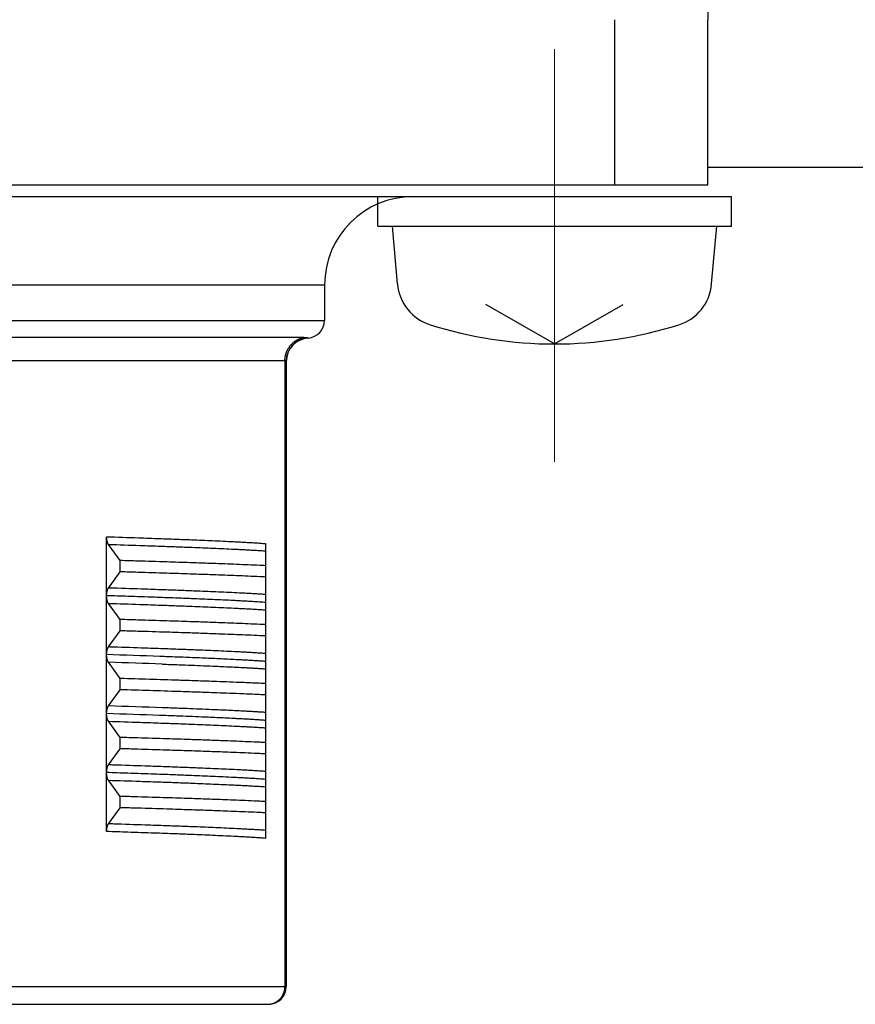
# Model space of a CAD drawing. Header units: millimetres. Extents: x 0 to 1300, y 0 to 891.
# Tile 119 of 146: x 403 to 417, y 541 to 558. Entities that reach past the tile are written whole.
import ezdxf

# ---------------------------------------------------------------- set-up
doc = ezdxf.new("R2010")
doc.units = ezdxf.units.MM
doc.header["$LTSCALE"] = 0.545669
doc.linetypes.add('CENTER', pattern=[50.8, 31.75, -6.35, 6.35, -6.35])
doc.layers.add('NoLayerName_001', color=7, linetype='Continuous')

msp = doc.modelspace()

# ---------------------------------------------------------------- linework, layer by layer
at = {"layer": 'NoLayerName_001', "color": 7, "linetype": 'Continuous', "lineweight": 25}
for p, q in [((415, 568.61908494), (415, 558)), ((415, 555.5), (426.99999974, 555.5)), ((409.4, 554.5), (409.4, 555)), ((415.4, 554.5), (415.4, 555)), ((409.4, 554.5), (415.4, 554.5)), ((409.73590492, 553.51810231), (409.65, 554.5)), ((415.06409508, 553.51810231), (415.15, 554.5)), ((412.4, 552.5), (411.23709891, 553.17140125)), ((412.4, 552.5), (413.56290109, 553.17140125))]:
    msp.add_line(p, q, dxfattribs=at)
at = {"layer": 'NoLayerName_001', "color": 60, "linetype": 'Continuous', "lineweight": 25}
for p, q in [((413.4229117, 555.2), (413.4229117, 558)), ((415, 555.2), (415, 558)), ((390, 555.2), (415, 555.2)), ((390.2, 555), (415.4, 555)), ((408.5, 553.5), (396.5, 553.5)), ((408.5, 553.5), (408.5, 552.9)), ((396.5, 552.9), (408.5, 552.9)), ((408.1347512, 552.60696869), (396.8652488, 552.60696869)), ((407.82752835, 552.21626028), (397.17247165, 552.21626028)), ((407.82752835, 552.21626028), (407.82752809, 541.6)), ((407.85, 552.21143692), (407.85, 541.6)), ((404.80326953, 548.23191502), (404.80326953, 549.23060866)), ((405.03570957, 548.82641037), (404.83495995, 549.10065987)), ((407.5, 549.11518006), (407.5, 548.11628254)), ((405.03570957, 548.63470074), (405.03570957, 548.82641037)), ((404.83496014, 548.3604515), (405.03570957, 548.63470074)), ((404.80326964, 546.23050248), (404.80326953, 548.22924845)), ((405.03570957, 547.82641037), (404.834961, 548.10065843)), ((407.5, 548.11518266), (407.5, 546.11530022)), ((405.03570957, 547.63470074), (405.03570957, 547.82641037)), ((404.83496573, 547.36045914), (405.03570957, 547.63470074)), ((405.03570957, 546.82641037), (404.83497712, 547.10063642)), ((405.03570957, 546.63470074), (405.03570957, 546.82641037)), ((404.83497637, 546.36047367), (405.03570957, 546.63470074)), ((404.80326953, 545.23195743), (404.80326953, 546.22915299)), ((405.03570957, 545.82641037), (404.83495896, 546.10066122)), ((407.5, 546.113967), (407.5, 545.11629133)), ((405.03570957, 545.63470074), (405.03570957, 545.82641037)), ((404.83495919, 545.36045021), (405.03570957, 545.63470074)), ((404.80326953, 544.23050233), (404.80326953, 545.23032783)), ((405.03570957, 544.82641037), (404.83497452, 545.10063997)), ((407.5, 545.11486306), (407.5, 544.1150754)), ((405.03570957, 544.63470074), (405.03570957, 544.82641037)), ((404.83497462, 544.36047129), (405.03570957, 544.63470074)), ((397.15, 541.6), (407.85, 541.6)), ((397.45, 541.3), (407.55, 541.3))]:
    msp.add_line(p, q, dxfattribs=at)
at = {"layer": 'NoLayerName_001', "color": 4, "linetype": 'CENTER', "lineweight": 13}
msp.add_line((412.4, 557.5), (412.4, 550.5), dxfattribs=at)
at = {"layer": 'NoLayerName_001', "color": 60, "linetype": 'Continuous', "lineweight": 25}
for centre, radius, start, end in [((410, 553.5), 1.5, 90, 180), ((408.2, 552.9), 0.3, 274.096043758, 0), ((408.24986997, 552.21136624), 0.39987416, 100.218779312, 179.989877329), ((408.25, 552.20178594), 0.4000012, 94.096022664, 179.999704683), ((397.73399434, 325.69957926), 221.64368831, 87.9386640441, 88.1722540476), ((396.85528077, 295.13996808), 252.086999, 87.978500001, 88.1860261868), ((397.24900399, 278.19605953), 268.74318256, 88.1282685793, 88.3396497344), ((397.24900399, 278.00434991), 268.74318257, 88.1282685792, 88.3396497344), ((397.55729562, 315.36999281), 231.10509786, 87.9690454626, 88.1954128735), ((397.71871286, 324.24404845), 222.09947464, 87.9404719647, 88.1720627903), ((407.55, 541.6), 0.3, 270, 360)]:
    msp.add_arc(centre, radius, start, end, dxfattribs=at)
at = {"layer": 'NoLayerName_001', "color": 7, "linetype": 'Continuous', "lineweight": 25}
for centre, radius, start, end in [((410.53286068, 553.5878269), 0.8, 185, 252.473221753), ((414.26713932, 553.5878269), 0.8, 287.526778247, 355), ((412.4, 559.5), 7, 252.473221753, 287.526778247)]:
    msp.add_arc(centre, radius, start, end, dxfattribs=at)
at = {"layer": 'NoLayerName_001', "color": 60, "linetype": 'Continuous', "lineweight": 25}
for points, knots in [([(407.82752809, 552.21626028), (407.82765914, 552.22220047), (407.82773051, 552.2340979), (407.82898533, 552.25191766), (407.83092029, 552.26969531), (407.83365508, 552.28738895), (407.83715164, 552.30495899), (407.84141436, 552.32236518), (407.84643592, 552.3395676), (407.85221378, 552.35652646), (407.85873869, 552.37320535), (407.86599349, 552.38957306), (407.87396302, 552.40559898), (407.88263175, 552.42125265), (407.89198424, 552.43650359), (407.9020051, 552.45132131), (407.91267876, 552.46567529), (407.92398954, 552.47953401), (407.93591435, 552.49287066), (407.9484293, 552.50565865), (407.96151059, 552.51787106), (407.97513434, 552.52948104), (407.98927681, 552.5404616), (408.00391391, 552.55078612), (408.01902123, 552.56042553), (408.03456612, 552.56935599), (408.05050727, 552.5775629), (408.06680403, 552.58502552), (408.08341243, 552.59173542), (408.10029928, 552.59763987), (408.11739176, 552.60285037), (408.12898575, 552.60553106), (408.1347512, 552.60696869)], [0, 0, 0, 0, 0.01782488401, 0.03568105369, 0.05356220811, 0.07146175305, 0.08937306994, 0.10728978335, 0.12520602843, 0.14311679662, 0.16102031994, 0.17891763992, 0.19680966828, 0.21469721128, 0.23258116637, 0.25046271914, 0.26834354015, 0.2862256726, 0.30410996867, 0.32199670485, 0.33988626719, 0.35777936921, 0.37567726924, 0.39358198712, 0.41149638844, 0.42941974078, 0.44734551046, 0.46526624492, 0.48317423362, 0.50106184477, 0.51892186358, 0.53674783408, 0.53674783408, 0.53674783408, 0.53674783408]), ([(408.17892863, 552.60490152), (408.17819768, 552.60499885), (408.17673693, 552.60520256), (408.17453875, 552.60545377), (408.1723374, 552.60567689), (408.17013267, 552.60586933), (408.16792543, 552.60603625), (408.16571622, 552.60618071), (408.1635057, 552.60630636), (408.16129446, 552.60641665), (408.15908296, 552.60651518), (408.15687135, 552.60660251), (408.15465967, 552.60667912), (408.15244792, 552.60674552), (408.1502361, 552.60680222), (408.1480242, 552.60684972), (408.14581222, 552.60688852), (408.14360017, 552.60691911), (408.14138804, 552.60694206), (408.13917583, 552.60695763), (408.13696354, 552.60696724), (408.13548866, 552.60696771), (408.1347512, 552.60696869)], [0, 0, 0, 0, 0.002212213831, 0.004424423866, 0.006636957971, 0.008849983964, 0.011063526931, 0.013277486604, 0.015491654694, 0.017705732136, 0.01991942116, 0.022132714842, 0.024345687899, 0.026558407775, 0.028770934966, 0.030983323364, 0.033195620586, 0.035407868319, 0.037620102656, 0.039832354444, 0.042044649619, 0.044257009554, 0.044257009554, 0.044257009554, 0.044257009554]), ([(408.22142857, 552.60076628), (408.2212093, 552.60077829), (408.22077504, 552.6008081), (408.22011472, 552.6008172), (408.21946138, 552.60089256), (408.21880224, 552.60091146), (408.21727445, 552.60100281), (408.21552646, 552.60111884), (408.21355871, 552.60125099), (408.21224759, 552.60134448), (408.21093644, 552.60144153), (408.20962563, 552.601542), (408.20831532, 552.60164575), (408.20700547, 552.60175282), (408.20569599, 552.60186322), (408.20438679, 552.60197696), (408.20307782, 552.60209407), (408.2017691, 552.60221458), (408.20046066, 552.60233852), (408.19915252, 552.60246593), (408.19784472, 552.60259684), (408.19653729, 552.60273128), (408.19523025, 552.60286927), (408.1939236, 552.60301085), (408.19261736, 552.60315603), (408.19131153, 552.60330484), (408.19000613, 552.6034573), (408.18870115, 552.60361344), (408.18739661, 552.60377328), (408.18609252, 552.6039368), (408.1847889, 552.60410397), (408.18348574, 552.60427478), (408.18218306, 552.60444919), (408.18088089, 552.60462726), (408.17979612, 552.6047784), (408.17914551, 552.60487082), (408.17892863, 552.60490152)], [0, 0, 0, 0, 0.000658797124, 0.001305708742, 0.001979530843, 0.002629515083, 0.003283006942, 0.006571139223, 0.007884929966, 0.009199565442, 0.010514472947, 0.011829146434, 0.013143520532, 0.01445770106, 0.015771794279, 0.01708590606, 0.018400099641, 0.019714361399, 0.021028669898, 0.02234300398, 0.023657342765, 0.024971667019, 0.026285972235, 0.027600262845, 0.028914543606, 0.03022881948, 0.031543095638, 0.032857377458, 0.034171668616, 0.035485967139, 0.036800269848, 0.038114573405, 0.039428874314, 0.040743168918, 0.042057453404, 0.042714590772, 0.042714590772, 0.042714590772, 0.042714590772]), ([(407.85, 552.21143695), (407.84995104, 552.21165483), (407.84990991, 552.21212256), (407.84947557, 552.21270318), (407.84895441, 552.21319581), (407.84836036, 552.21360019), (407.84774318, 552.21392063), (407.8471132, 552.21417399), (407.84647417, 552.21439368), (407.84582511, 552.21459461), (407.8451665, 552.21477664), (407.84450177, 552.21494171), (407.84383344, 552.21509117), (407.84316291, 552.21522598), (407.84249061, 552.21534709), (407.84181674, 552.2154556), (407.84114145, 552.21555259), (407.84046491, 552.21563912), (407.83978731, 552.21571628), (407.83910881, 552.21578514), (407.83842958, 552.21584678), (407.83774978, 552.21590225), (407.83706959, 552.21595271), (407.83638911, 552.21599888), (407.83570836, 552.21604078), (407.83502738, 552.21607858), (407.83434619, 552.21611239), (407.83366482, 552.21614236), (407.83298329, 552.21616861), (407.83230162, 552.21619128), (407.83161985, 552.2162105), (407.830938, 552.21622639), (407.83025609, 552.2162391), (407.82957414, 552.21624877), (407.82889219, 552.21625543), (407.82821026, 552.21625962), (407.82775565, 552.21625984), (407.82752835, 552.21626028)], [0, 0, 0, 0, 0.000669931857, 0.001370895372, 0.002104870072, 0.002827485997, 0.003515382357, 0.004188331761, 0.004862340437, 0.005542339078, 0.006226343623, 0.006911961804, 0.00759689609, 0.008280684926, 0.008963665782, 0.00964611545, 0.010328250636, 0.01101023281, 0.011692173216, 0.012374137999, 0.013056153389, 0.013738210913, 0.014420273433, 0.015102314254, 0.015784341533, 0.016466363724, 0.01714838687, 0.01783041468, 0.018512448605, 0.019194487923, 0.019876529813, 0.020558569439, 0.021240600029, 0.021922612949, 0.022604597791, 0.023286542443, 0.023968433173, 0.023968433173, 0.023968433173, 0.023968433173]), ([(404.80326953, 549.23060866), (404.98312565, 549.2246448), (405.2828949, 549.21496663), (405.67255695, 549.2012514), (405.97227986, 549.19022336), (406.21203885, 549.18089098), (406.42180934, 549.17227524), (406.60159745, 549.1645335), (406.78136572, 549.1563258), (406.93115124, 549.14900692), (407.05096404, 549.14281547), (407.14081441, 549.13797707), (407.23065005, 549.1328754), (407.32046383, 549.12742164), (407.41025583, 549.12162851), (407.4700841, 549.11729147), (407.50000222, 549.11518233)], [0, 0, 0, 0, 0.5398649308, 0.8997755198, 1.169708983, 1.4396417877, 1.6195964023, 1.7995507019, 1.9795054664, 2.1594623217, 2.2494423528, 2.3394232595, 2.4294037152, 2.5193828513, 2.6093605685, 2.6993376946, 2.6993376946, 2.6993376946, 2.6993376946]), ([(404.83495995, 549.10065987), (404.83393711, 549.10214738), (404.8318283, 549.10508289), (404.82903566, 549.10973608), (404.82643849, 549.11450453), (404.82405743, 549.11939059), (404.82186052, 549.12436058), (404.81982809, 549.1293951), (404.81795151, 549.13448388), (404.8162217, 549.13962105), (404.81462891, 549.14480144), (404.81316347, 549.15001992), (404.81181573, 549.1552714), (404.81057571, 549.16055107), (404.80944096, 549.16585623), (404.80840943, 549.17118437), (404.80747893, 549.17653305), (404.80664731, 549.18189978), (404.80591242, 549.18728211), (404.8052721, 549.19267756), (404.8047242, 549.19808369), (404.8042665, 549.20349802), (404.80389709, 549.20891809), (404.80361293, 549.21434143), (404.80341516, 549.2197656), (404.8032893, 549.22518806), (404.80328254, 549.22880244), (404.80326953, 549.23060866)], [0, 0, 0, 0, 0.00541572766, 0.0108372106, 0.01626685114, 0.02170242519, 0.02713772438, 0.03256563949, 0.03798755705, 0.0434066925, 0.04882534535, 0.05424496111, 0.05966619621, 0.06508910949, 0.07051386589, 0.07594061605, 0.08136935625, 0.08679993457, 0.09223205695, 0.09766529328, 0.10309908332, 0.10853274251, 0.1139654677, 0.11939634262, 0.12482434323, 0.13024834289, 0.13566711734, 0.13566711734, 0.13566711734, 0.13566711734]), ([(404.83497303, 549.10064205), (405.01270605, 549.09483338), (405.30893612, 549.08539918), (405.69399983, 549.07206476), (405.99018683, 549.06135919), (406.22711895, 549.05232382), (406.43441817, 549.04400926), (406.6120898, 549.03655575), (406.78974391, 549.02868226), (406.93777039, 549.02169478), (407.05617806, 549.01580897), (407.1449756, 549.01121972), (407.23376112, 549.00640631), (407.32252967, 549.00130325), (407.41128164, 548.99592512), (407.47042526, 548.99196331), (407.50000002, 548.99002946)], [0, 0, 0, 0, 0.5334837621, 0.8891400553, 1.1558826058, 1.422624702, 1.6004524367, 1.7782800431, 1.9561079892, 2.1339373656, 2.2228531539, 2.3117694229, 2.4006853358, 2.4896003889, 2.5785145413, 2.6674282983, 2.6674282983, 2.6674282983, 2.6674282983]), ([(407.5, 548.73906956), (407.46715805, 548.7406131), (407.36863488, 548.74530387), (407.20440149, 548.75252052), (407.00729978, 548.7606632), (406.77732699, 548.76964274), (406.5144782, 548.77929828), (406.18589345, 548.79069633), (405.79156557, 548.80360672), (405.39721397, 548.81577501), (405.13430104, 548.82348948), (405.03570957, 548.82641037)], [0, 0, 0, 0, 0.0986346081, 0.2959041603, 0.4931741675, 0.6904437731, 0.9863477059, 1.2822516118, 1.6767904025, 2.1699644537, 2.4658686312, 2.4658686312, 2.4658686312, 2.4658686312]), ([(407.5, 548.54735994), (407.46715805, 548.54890348), (407.36863488, 548.55359425), (407.20440149, 548.5608109), (407.00729978, 548.56895358), (406.77732699, 548.57793312), (406.5144782, 548.58758865), (406.18589345, 548.59898671), (405.79156557, 548.61189709), (405.39721397, 548.62406539), (405.13430104, 548.63177986), (405.03570957, 548.63470074)], [0, 0, 0, 0, 0.0986346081, 0.2959041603, 0.4931741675, 0.6904437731, 0.9863477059, 1.2822516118, 1.6767904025, 2.1699644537, 2.4658686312, 2.4658686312, 2.4658686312, 2.4658686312]), ([(404.80326953, 548.23191502), (404.80328001, 548.23340525), (404.8032857, 548.2363861), (404.80338593, 548.24085668), (404.80354025, 548.24532621), (404.803758, 548.24979379), (404.80403593, 548.25425858), (404.80437417, 548.25871974), (404.80477191, 548.26317642), (404.80522869, 548.26762775), (404.80574366, 548.2720729), (404.80631728, 548.27651082), (404.80695212, 548.28094012), (404.80765036, 548.2853594), (404.80841429, 548.28976723), (404.80924616, 548.29416219), (404.81014822, 548.29854288), (404.81112277, 548.30290786), (404.8121719, 548.30725566), (404.81329842, 548.31158432), (404.8145077, 548.31589091), (404.81580466, 548.32017234), (404.81719433, 548.32442545), (404.81868172, 548.32864712), (404.82027185, 548.3328342), (404.82196951, 548.33698305), (404.82377864, 548.34108818), (404.82571272, 548.34513683), (404.82778163, 548.34911582), (404.83000478, 548.35300474), (404.8323657, 548.35680854), (404.83410977, 548.35922788), (404.83496014, 548.3604515)], [0, 0, 0, 0, 0.00447080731, 0.00894226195, 0.01341436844, 0.01788710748, 0.02236043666, 0.02683429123, 0.03130858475, 0.03578320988, 0.04025803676, 0.04473283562, 0.04920731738, 0.05368128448, 0.05815464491, 0.06262741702, 0.06709973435, 0.07157185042, 0.07604414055, 0.08051679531, 0.0849896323, 0.08946272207, 0.09393648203, 0.09841169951, 0.1028895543, 0.10737164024, 0.11185848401, 0.11634596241, 0.12083019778, 0.12530909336, 0.12978258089, 0.13425287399, 0.13425287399, 0.13425287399, 0.13425287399]), ([(407.50000001, 548.24986084), (407.47042528, 548.25179502), (407.4112817, 548.25575761), (407.32252977, 548.26113615), (407.23376122, 548.26623921), (407.14497569, 548.27105262), (407.02657925, 548.27716996), (406.87856306, 548.28438949), (406.70091932, 548.29250837), (406.52325589, 548.30015931), (406.31596399, 548.30865277), (406.07903875, 548.3178635), (405.7828585, 548.32875418), (405.3977984, 548.34219008), (405.0719567, 548.35292102), (404.86459588, 548.35952356), (404.83497298, 548.36046909)], [0, 0, 0, 0, 0.0889137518, 0.1778278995, 0.2667429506, 0.3556588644, 0.4445751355, 0.6224058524, 0.8002343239, 0.9780619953, 1.1558896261, 1.4226314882, 1.6893739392, 2.0450303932, 2.5785141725, 2.6674281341, 2.6674281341, 2.6674281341, 2.6674281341]), ([(407.5, 548.11507632), (407.47008187, 548.11718539), (407.41025357, 548.12152225), (407.32046156, 548.12731529), (407.23064777, 548.13276903), (407.14081211, 548.13787072), (407.05096174, 548.14270915), (406.93114893, 548.14890065), (406.78136339, 548.15621953), (406.60159509, 548.16442721), (406.42180695, 548.17216886), (406.21203645, 548.18078481), (405.94230745, 548.19128212), (405.58263557, 548.20439745), (405.19296412, 548.21784491), (404.9231724, 548.22656764), (404.80326694, 548.23050238)], [0, 0, 0, 0, 0.0899771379, 0.1799548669, 0.2699340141, 0.3599144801, 0.4498953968, 0.5398754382, 0.7198323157, 0.8997871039, 1.0797414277, 1.2596960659, 1.529628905, 1.8895401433, 2.3394280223, 2.6993380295, 2.6993380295, 2.6993380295, 2.6993380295]), ([(404.834961, 548.10065843), (404.8341103, 548.10188255), (404.83236553, 548.10430286), (404.83000374, 548.10810823), (404.82777981, 548.11199879), (404.82571023, 548.11597946), (404.82377558, 548.12002984), (404.82196598, 548.12413672), (404.82026795, 548.12828735), (404.81867753, 548.13247621), (404.81718991, 548.13669968), (404.81580005, 548.14095461), (404.81450292, 548.14523786), (404.81329347, 548.14954628), (404.81216677, 548.15387676), (404.81111742, 548.15822638), (404.81014262, 548.16259318), (404.80924035, 548.1669757), (404.80840835, 548.17137249), (404.8076444, 548.17578215), (404.80694629, 548.18020325), (404.80631179, 548.18463438), (404.80573874, 548.18907414), (404.80522463, 548.19352113), (404.80476895, 548.19797431), (404.80437239, 548.20243283), (404.80403531, 548.20689582), (404.80375836, 548.21136245), (404.80354131, 548.21583185), (404.80338725, 548.22030319), (404.80328683, 548.22477557), (404.80328033, 548.22775762), (404.80326953, 548.22924845)], [0, 0, 0, 0, 0.00447208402, 0.00894736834, 0.01342806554, 0.01791410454, 0.02240338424, 0.02689202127, 0.03137588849, 0.03585551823, 0.04033251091, 0.04480805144, 0.04928293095, 0.05375756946, 0.05823203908, 0.06270615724, 0.06718010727, 0.07165425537, 0.07612884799, 0.08060401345, 0.0850797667, 0.08955601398, 0.0940325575, 0.09850911, 0.10298545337, 0.10746147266, 0.11193707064, 0.11641216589, 0.12088669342, 0.12536060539, 0.12983387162, 0.13430648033, 0.13430648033, 0.13430648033, 0.13430648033]), ([(404.83497319, 548.10064183), (405.01270621, 548.09483316), (405.30893627, 548.08539903), (405.69399997, 548.07206441), (405.99018694, 548.06135841), (406.22711905, 548.05232276), (406.43441827, 548.04400807), (406.61208988, 548.03655464), (406.78974401, 548.02868139), (406.93777049, 548.02169418), (407.05617817, 548.01580862), (407.14497573, 548.01121959), (407.23376125, 548.00640634), (407.32252981, 548.00130326), (407.41128176, 547.99592492), (407.47042535, 547.99196261), (407.5000001, 547.99002855)], [0, 0, 0, 0, 0.5334837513, 0.8891400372, 1.1558825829, 1.4226246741, 1.6004524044, 1.7782800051, 1.9561079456, 2.1339373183, 2.2228531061, 2.3117693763, 2.4006852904, 2.4896003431, 2.5785144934, 2.6674282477, 2.6674282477, 2.6674282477, 2.6674282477]), ([(407.5, 547.73906956), (407.46715805, 547.7406131), (407.36863488, 547.74530387), (407.20440149, 547.75252052), (407.00729978, 547.7606632), (406.77732699, 547.76964274), (406.5144782, 547.77929828), (406.18589345, 547.79069633), (405.79156557, 547.80360672), (405.39721397, 547.81577501), (405.13430104, 547.82348948), (405.03570957, 547.82641037)], [0, 0, 0, 0, 0.0986346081, 0.2959041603, 0.4931741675, 0.6904437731, 0.9863477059, 1.2822516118, 1.6767904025, 2.1699644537, 2.4658686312, 2.4658686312, 2.4658686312, 2.4658686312]), ([(407.5, 547.54735994), (407.46715805, 547.54890348), (407.36863488, 547.55359425), (407.20440149, 547.5608109), (407.00729978, 547.56895358), (406.77732699, 547.57793312), (406.5144782, 547.58758865), (406.18589345, 547.59898671), (405.79156557, 547.61189709), (405.39721397, 547.62406539), (405.13430104, 547.63177986), (405.03570957, 547.63470074)], [0, 0, 0, 0, 0.0986346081, 0.2959041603, 0.4931741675, 0.6904437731, 0.9863477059, 1.2822516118, 1.6767904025, 2.1699644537, 2.4658686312, 2.4658686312, 2.4658686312, 2.4658686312]), ([(404.80326953, 547.2293693), (404.80328202, 547.23119073), (404.80328846, 547.23483561), (404.80340959, 547.24030399), (404.80360065, 547.24577434), (404.80387609, 547.25124411), (404.80423532, 547.2567108), (404.80468179, 547.26217193), (404.80521787, 547.26762499), (404.80584622, 547.27306749), (404.80656943, 547.27849693), (404.80739009, 547.28391082), (404.8083108, 547.28930665), (404.80933416, 547.29468194), (404.81046279, 547.30003417), (404.8116992, 547.30536081), (404.81304622, 547.31065906), (404.81451364, 547.31592411), (404.81611088, 547.32115083), (404.81784742, 547.32633405), (404.81973282, 547.33146855), (404.82177592, 547.3365484), (404.82398515, 547.34156327), (404.82638073, 547.34649336), (404.82899537, 547.35130437), (404.83180834, 547.3559986), (404.83393465, 547.35895891), (404.83496573, 547.36045914)], [0, 0, 0, 0, 0.00546443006, 0.01093428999, 0.01640824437, 0.02188507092, 0.02736366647, 0.03284305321, 0.03832238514, 0.04380095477, 0.04927819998, 0.05475371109, 0.06022723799, 0.06569869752, 0.07116818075, 0.07663596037, 0.08210231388, 0.08756730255, 0.09303155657, 0.09849648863, 0.10396435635, 0.10943832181, 0.11491969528, 0.12040121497, 0.12587656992, 0.131343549, 0.1368047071, 0.1368047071, 0.1368047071, 0.1368047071]), ([(407.50000012, 547.24986133), (407.47042537, 547.25179526), (407.41128178, 547.25575727), (407.32252984, 547.26113545), (407.23376131, 547.2662384), (407.14497582, 547.27105191), (407.02657943, 547.2771696), (406.87856331, 547.2843897), (406.70091965, 547.29250917), (406.52325628, 547.30016065), (406.31596445, 547.30865458), (406.07903928, 547.31786553), (405.78285909, 547.32875608), (405.39779907, 547.34219123), (405.07195744, 547.35292149), (404.86459669, 547.35952459), (404.8349738, 547.36047019)], [0, 0, 0, 0, 0.0889137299, 0.1778278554, 0.2667428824, 0.3556587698, 0.444575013, 0.622405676, 0.8002341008, 0.9780617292, 1.1558893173, 1.4226311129, 1.6893734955, 2.0450298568, 2.5785134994, 2.6674274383, 2.6674274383, 2.6674274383, 2.6674274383]), ([(404.83497712, 547.10063642), (404.83395401, 547.1021242), (404.83184473, 547.10506028), (404.82905102, 547.10971411), (404.82645266, 547.11448316), (404.82407034, 547.11936981), (404.82187219, 547.12434044), (404.81983862, 547.12937568), (404.81796101, 547.13446528), (404.8162303, 547.13960334), (404.81463674, 547.14478467), (404.81317066, 547.15000413), (404.81182242, 547.15525663), (404.81058204, 547.16053732), (404.80944706, 547.16584352), (404.80841538, 547.17117271), (404.80748478, 547.17652243), (404.80665309, 547.18189021), (404.8059181, 547.18727359), (404.80527763, 547.19267012), (404.80472949, 547.19807731), (404.80427144, 547.20349271), (404.80390153, 547.20891386), (404.80361667, 547.21433829), (404.80341798, 547.21976355), (404.80329099, 547.22518711), (404.80328317, 547.22880224), (404.80326967, 547.23060882)], [0, 0, 0, 0, 0.00541684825, 0.01083944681, 0.01627018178, 0.02170683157, 0.02714320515, 0.0325722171, 0.03799525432, 0.04341552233, 0.04883531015, 0.05425605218, 0.05967839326, 0.06510238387, 0.07052819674, 0.07595599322, 0.08138577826, 0.08681740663, 0.09225058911, 0.09768489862, 0.10311977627, 0.10855453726, 0.1139883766, 0.11942037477, 0.1248495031, 0.130274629, 0.13569452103, 0.13569452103, 0.13569452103, 0.13569452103]), ([(407.5, 547.11507633), (407.47611735, 547.11677069), (407.42835748, 547.12023967), (407.3566839, 547.12496173), (407.28499523, 547.12945222), (407.21329136, 547.13369978), (407.14157717, 547.13776595), (407.06985495, 547.14168045), (406.97421599, 547.14671259), (406.85465122, 547.15268569), (406.71115458, 547.15945852), (406.56764368, 547.16592351), (406.40019936, 547.17313601), (406.20881591, 547.18095101), (405.96956774, 547.19024933), (405.80207704, 547.19630588), (405.70637096, 547.19984061)], [0, 0, 0, 0, 0.071828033, 0.1436565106, 0.2154857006, 0.2873153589, 0.3591448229, 0.4309736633, 0.5028020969, 0.646458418, 0.7901146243, 0.9337708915, 1.0774274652, 1.2929130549, 1.5083992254, 1.7957132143, 1.7957132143, 1.7957132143, 1.7957132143]), ([(405.7475265, 547.07008344), (405.84103061, 547.06668069), (406.00466741, 547.06084595), (406.23841208, 547.05191018), (406.4487672, 547.0434875), (406.63573038, 547.0355419), (406.79930628, 547.02821066), (406.93950038, 547.0216243), (407.05631323, 547.01580836), (407.14975156, 547.01091737), (407.21982382, 547.00712024), (407.28988775, 547.00317061), (407.35994014, 546.99902565), (407.42998129, 546.99469729), (407.47665925, 546.99156406), (407.50000018, 546.9900284)], [0, 0, 0, 0, 0.2806980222, 0.4912220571, 0.7017456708, 0.9122686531, 1.052617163, 1.1929656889, 1.333314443, 1.4034891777, 1.4736643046, 1.5438395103, 1.6140144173, 1.6841888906, 1.7543630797, 1.7543630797, 1.7543630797, 1.7543630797]), ([(407.5, 546.73906956), (407.45090681, 546.74135557), (407.35272472, 546.74602361), (407.20542503, 546.7524496), (407.03356135, 546.75962221), (406.83712619, 546.76734372), (406.59156414, 546.77650522), (406.32142833, 546.78609051), (406.12494901, 546.79255808), (406.02671151, 546.79585481)], [0, 0, 0, 0, 0.1474391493, 0.2948786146, 0.4423185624, 0.6634788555, 0.8846384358, 1.1795170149, 1.4743953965, 1.4743953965, 1.4743953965, 1.4743953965]), ([(407.5, 546.54735994), (407.45090681, 546.54964595), (407.35272472, 546.55431399), (407.20542503, 546.56073998), (407.03356135, 546.56791258), (406.83712619, 546.57563409), (406.59156414, 546.5847956), (406.32142833, 546.59438089), (406.12494901, 546.60084846), (406.02671151, 546.60414519)], [0, 0, 0, 0, 0.1474391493, 0.2948786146, 0.4423185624, 0.6634788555, 0.8846384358, 1.1795170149, 1.4743953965, 1.4743953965, 1.4743953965, 1.4743953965]), ([(404.80326964, 546.23050248), (404.80328267, 546.23230904), (404.80328945, 546.23592412), (404.80341545, 546.24134764), (404.80361345, 546.24677284), (404.80389792, 546.25219722), (404.80426771, 546.25761831), (404.80472585, 546.26303366), (404.80527424, 546.2684408), (404.80591511, 546.27383727), (404.80665058, 546.2792206), (404.80748281, 546.28458833), (404.80841395, 546.28993799), (404.80944613, 546.29526712), (404.81058154, 546.30057325), (404.81182222, 546.30585389), (404.8131706, 546.31110634), (404.81463672, 546.31632575), (404.81623021, 546.32150704), (404.8179608, 546.32664506), (404.81983826, 546.33173462), (404.8218717, 546.33676983), (404.82406975, 546.34174043), (404.82645201, 546.34662704), (404.82905033, 546.35139606), (404.83184401, 546.35604985), (404.83395327, 546.3589859), (404.83497637, 546.36047367)], [0, 0, 0, 0, 0.00541982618, 0.01084487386, 0.01627392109, 0.0217058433, 0.02713961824, 0.03257433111, 0.0380091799, 0.0434434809, 0.04887667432, 0.05430833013, 0.05973815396, 0.06516599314, 0.0705918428, 0.07601585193, 0.0814381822, 0.08685888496, 0.09227860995, 0.09769879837, 0.10312174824, 0.10855067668, 0.11398698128, 0.11942357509, 0.12485426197, 0.13027681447, 0.13569361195, 0.13569361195, 0.13569361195, 0.13569361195]), ([(407.50000023, 546.24986135), (407.47665928, 546.25139668), (407.42998127, 546.25452921), (407.35994008, 546.25885682), (407.28988766, 546.26300127), (407.21982371, 546.26695066), (407.12639425, 546.27201366), (407.00959073, 546.27802053), (406.86940535, 546.28479397), (406.72920388, 546.29121974), (406.56562109, 546.29839677), (406.37865098, 546.30618046), (406.14491646, 546.31537576), (405.93453891, 546.32322552), (405.79427918, 546.32823446), (405.7475265, 546.32991656)], [0, 0, 0, 0, 0.0701741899, 0.1403486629, 0.2105235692, 0.2806987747, 0.350873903, 0.4912230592, 0.6315716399, 0.771920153, 0.9122686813, 1.122791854, 1.3333156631, 1.6140142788, 1.7543630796, 1.7543630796, 1.7543630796, 1.7543630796]), ([(404.83495896, 546.10066122), (404.83410886, 546.10188444), (404.83236537, 546.10430296), (404.83000518, 546.10810545), (404.82778269, 546.11199302), (404.82571436, 546.11597061), (404.82378078, 546.12001783), (404.8219721, 546.1241215), (404.82027483, 546.12826889), (404.81868505, 546.13245448), (404.81719795, 546.13667465), (404.8158085, 546.14092626), (404.8145117, 546.14520617), (404.81330253, 546.14951124), (404.81217603, 546.15383837), (404.81112686, 546.15818463), (404.8101522, 546.16254807), (404.80924999, 546.16692721), (404.80841795, 546.17132064), (404.80765385, 546.17572692), (404.80695544, 546.18014465), (404.80632046, 546.18457241), (404.80574676, 546.18900878), (404.80523177, 546.1934524), (404.80477502, 546.1979022), (404.80437729, 546.20235735), (404.80403901, 546.20681698), (404.80376092, 546.21128025), (404.80354284, 546.21574631), (404.80338795, 546.22021433), (404.80328694, 546.2246834), (404.8032804, 546.22766325), (404.80326953, 546.22915299)], [0, 0, 0, 0, 0.00446879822, 0.00894078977, 0.01341818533, 0.01790091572, 0.02238688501, 0.02687221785, 0.03135279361, 0.03582913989, 0.04030285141, 0.04477510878, 0.04924670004, 0.05371804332, 0.05818920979, 0.06266001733, 0.06713065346, 0.07160148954, 0.07607277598, 0.08054464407, 0.08501711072, 0.08949008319, 0.09396336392, 0.0984366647, 0.10290976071, 0.10738252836, 0.1118548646, 0.11632668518, 0.12079792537, 0.12526854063, 0.1297385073, 0.13420782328, 0.13420782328, 0.13420782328, 0.13420782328]), ([(404.83497289, 546.10064224), (405.01270593, 546.09483353), (405.30893601, 546.08539922), (405.69399974, 546.07206484), (405.99018675, 546.0613593), (406.22711889, 546.05232396), (406.43441813, 546.04400941), (406.61208976, 546.0365559), (406.78974388, 546.0286824), (406.93777036, 546.0216949), (407.05617804, 546.01580907), (407.14497559, 546.01121979), (407.23376111, 546.00640637), (407.32252967, 546.0013033), (407.41128164, 545.99592517), (407.47042527, 545.99196338), (407.50000003, 545.99002954)], [0, 0, 0, 0, 0.5334837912, 0.8891401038, 1.1558826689, 1.4226247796, 1.6004525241, 1.7782801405, 1.9561080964, 2.1339374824, 2.2228532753, 2.3117695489, 2.4006854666, 2.4896005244, 2.5785146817, 2.6674284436, 2.6674284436, 2.6674284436, 2.6674284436]), ([(407.5, 546.11507599), (407.47603895, 546.11677585), (407.42812232, 546.12025635), (407.35621338, 546.12499246), (407.28428926, 546.12949561), (407.21234986, 546.13375451), (407.14040011, 546.13783125), (407.06844231, 546.14175578), (406.97248922, 546.1468006), (406.85253174, 546.15278841), (406.70856381, 546.15957763), (406.56458158, 546.16605805), (406.39658735, 546.17328752), (406.20457539, 546.18112061), (405.96454153, 546.19044015), (405.79650083, 546.19651041), (405.70048047, 546.20005315)], [0, 0, 0, 0, 0.0720638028, 0.144128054, 0.2161930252, 0.2882584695, 0.360323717, 0.4323883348, 0.5044525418, 0.6485804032, 0.7927081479, 0.9368359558, 1.0809640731, 1.2971569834, 1.5133504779, 1.8016075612, 1.8016075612, 1.8016075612, 1.8016075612]), ([(407.5, 545.73906956), (407.46715805, 545.7406131), (407.36863488, 545.74530387), (407.20440149, 545.75252052), (407.00729978, 545.7606632), (406.77732699, 545.76964274), (406.5144782, 545.77929828), (406.18589345, 545.79069633), (405.79156557, 545.80360672), (405.39721397, 545.81577501), (405.13430104, 545.82348948), (405.03570957, 545.82641037)], [0, 0, 0, 0, 0.0986346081, 0.2959041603, 0.4931741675, 0.6904437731, 0.9863477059, 1.2822516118, 1.6767904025, 2.1699644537, 2.4658686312, 2.4658686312, 2.4658686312, 2.4658686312]), ([(407.5, 545.54735994), (407.46715805, 545.54890348), (407.36863488, 545.55359425), (407.20440149, 545.5608109), (407.00729978, 545.56895358), (406.77732699, 545.57793312), (406.5144782, 545.58758865), (406.18589345, 545.59898671), (405.79156557, 545.61189709), (405.39721397, 545.62406539), (405.13430104, 545.63177986), (405.03570957, 545.63470074)], [0, 0, 0, 0, 0.0986346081, 0.2959041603, 0.4931741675, 0.6904437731, 0.9863477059, 1.2822516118, 1.6767904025, 2.1699644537, 2.4658686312, 2.4658686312, 2.4658686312, 2.4658686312]), ([(404.80326953, 545.23195743), (404.80328004, 545.23344718), (404.80328575, 545.23642705), (404.80338624, 545.24089616), (404.80354093, 545.24536421), (404.80375914, 545.2498303), (404.80403758, 545.25429361), (404.80437634, 545.25875327), (404.8047746, 545.26320844), (404.80523186, 545.26765828), (404.80574722, 545.27210192), (404.80632113, 545.27653834), (404.80695617, 545.28096614), (404.80765455, 545.28538391), (404.80841855, 545.28979024), (404.80925043, 545.29418371), (404.81015246, 545.2985629), (404.81112696, 545.30292638), (404.812176, 545.30727268), (404.81330243, 545.31159985), (404.81451159, 545.31590495), (404.8158084, 545.3201849), (404.81719789, 545.32443654), (404.81868505, 545.32865673), (404.82027488, 545.33284236), (404.8219722, 545.33698977), (404.82378092, 545.34109347), (404.82571453, 545.34514072), (404.82778288, 545.34911834), (404.83000539, 545.35300593), (404.8323656, 545.35680845), (404.8341091, 545.35922699), (404.83495919, 545.36045021)], [0, 0, 0, 0, 0.00446934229, 0.00893932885, 0.01340996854, 0.01788124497, 0.02235311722, 0.0268255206, 0.03129836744, 0.03577154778, 0.04024492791, 0.04471827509, 0.04919129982, 0.05366380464, 0.05813569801, 0.06260699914, 0.06707784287, 0.07154848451, 0.07601930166, 0.08049048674, 0.08496185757, 0.08943348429, 0.09390578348, 0.0983795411, 0.10285593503, 0.10733655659, 0.11182193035, 0.11630793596, 0.1207906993, 0.12526812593, 0.12974014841, 0.13420897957, 0.13420897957, 0.13420897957, 0.13420897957]), ([(407.50000002, 545.24986074), (407.47042528, 545.25179493), (407.41128171, 545.25575757), (407.32252977, 545.26113611), (407.23376121, 545.26623917), (407.14497568, 545.27105256), (407.02657923, 545.27716987), (406.87856304, 545.28438935), (406.70091928, 545.2925082), (406.52325584, 545.30015914), (406.31596393, 545.3086526), (406.07903868, 545.31786336), (405.78285841, 545.32875409), (405.39779829, 545.34219003), (405.07195658, 545.35292094), (404.86459574, 545.35952339), (404.83497284, 545.36046891)], [0, 0, 0, 0, 0.0889137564, 0.1778279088, 0.2667429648, 0.3556588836, 0.4445751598, 0.6224058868, 0.8002343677, 0.9780620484, 1.1558896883, 1.4226315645, 1.6893740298, 2.0450305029, 2.5785143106, 2.667428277, 2.667428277, 2.667428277, 2.667428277]), ([(407.5, 545.11507629), (407.47008189, 545.11718531), (407.41025364, 545.12152206), (407.32046171, 545.1273151), (407.23064801, 545.13276889), (407.14081244, 545.13787068), (407.05096216, 545.14270922), (406.93114946, 545.14890081), (406.78136407, 545.15621971), (406.60159593, 545.16442734), (406.42180796, 545.17216891), (406.21203764, 545.18078483), (405.9423089, 545.19128217), (405.58263735, 545.20439755), (405.19296626, 545.21784492), (404.92317478, 545.22656764), (404.80326943, 545.23050238)], [0, 0, 0, 0, 0.0899770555, 0.1799547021, 0.269933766, 0.3599141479, 0.4498949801, 0.5398749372, 0.7198316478, 0.8997862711, 1.0797404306, 1.2596949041, 1.5296274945, 1.8895384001, 2.3394258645, 2.6993355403, 2.6993355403, 2.6993355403, 2.6993355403]), ([(404.83497452, 545.10063997), (404.83395347, 545.10212459), (404.83184856, 545.10505447), (404.82905998, 545.10969809), (404.82646604, 545.11445656), (404.82408742, 545.11933226), (404.82189243, 545.12429173), (404.8198616, 545.12931569), (404.81798627, 545.1343939), (404.81625731, 545.13952049), (404.81466493, 545.14469028), (404.8131994, 545.14989813), (404.81185104, 545.15513897), (404.81060981, 545.16040794), (404.80947335, 545.16570239), (404.80843967, 545.17101981), (404.80750666, 545.17635776), (404.80667226, 545.18171377), (404.80593438, 545.18708539), (404.80529094, 545.19247017), (404.80473988, 545.19786564), (404.80427904, 545.20326936), (404.8039066, 545.20867887), (404.80361957, 545.2140917), (404.80341922, 545.21950543), (404.80329105, 545.22491753), (404.80328315, 545.22852505), (404.80326953, 545.23032783)], [0, 0, 0, 0, 0.00540550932, 0.01081675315, 0.01623608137, 0.021661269, 0.02708614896, 0.03250367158, 0.03791524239, 0.04332408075, 0.04873248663, 0.05414190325, 0.05955298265, 0.06496577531, 0.07038042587, 0.07579706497, 0.08121567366, 0.08663608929, 0.09205801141, 0.09748100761, 0.10290451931, 0.10832786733, 0.11375025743, 0.11917078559, 0.12458844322, 0.13000212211, 0.13541061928, 0.13541061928, 0.13541061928, 0.13541061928]), ([(404.83497513, 545.10063913), (405.01270804, 545.09483055), (405.30893791, 545.08539636), (405.69400139, 545.07206251), (405.9901882, 545.06135738), (406.22712018, 545.05232244), (406.43441928, 545.0440083), (406.6120908, 545.03655521), (406.78974482, 545.02868221), (406.93777122, 545.0216952), (407.05617884, 545.01580985), (407.14497635, 545.01122092), (407.23376182, 545.00640768), (407.32253031, 545.00130446), (407.41128218, 544.99592581), (407.47042571, 544.99196307), (407.50000042, 544.99002882)], [0, 0, 0, 0, 0.5334834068, 0.8891394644, 1.1558818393, 1.4226237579, 1.6004513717, 1.7782788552, 1.9561066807, 2.1339359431, 2.222851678, 2.3117678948, 2.400683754, 2.4895987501, 2.5785128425, 2.6674265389, 2.6674265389, 2.6674265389, 2.6674265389]), ([(407.5, 544.73906956), (407.46715805, 544.7406131), (407.36863488, 544.74530387), (407.20440149, 544.75252052), (407.00729978, 544.7606632), (406.77732699, 544.76964274), (406.5144782, 544.77929828), (406.18589345, 544.79069633), (405.79156557, 544.80360672), (405.39721397, 544.81577501), (405.13430104, 544.82348948), (405.03570957, 544.82641037)], [0, 0, 0, 0, 0.0986346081, 0.2959041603, 0.4931741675, 0.6904437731, 0.9863477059, 1.2822516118, 1.6767904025, 2.1699644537, 2.4658686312, 2.4658686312, 2.4658686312, 2.4658686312]), ([(407.5, 544.54735994), (407.46715805, 544.54890348), (407.36863488, 544.55359425), (407.20440149, 544.5608109), (407.00729978, 544.56895358), (406.77732699, 544.57793312), (406.5144782, 544.58758865), (406.18589345, 544.59898671), (405.79156557, 544.61189709), (405.39721397, 544.62406539), (405.13430104, 544.63177986), (405.03570957, 544.63470074)], [0, 0, 0, 0, 0.0986346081, 0.2959041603, 0.4931741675, 0.6904437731, 0.9863477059, 1.2822516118, 1.6767904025, 2.1699644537, 2.4658686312, 2.4658686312, 2.4658686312, 2.4658686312]), ([(404.80326953, 544.23050233), (404.80328255, 544.23230886), (404.80328933, 544.23592387), (404.80341532, 544.24134728), (404.8036133, 544.24677238), (404.80389774, 544.25219665), (404.80426749, 544.25761764), (404.80472559, 544.26303289), (404.80527394, 544.26843993), (404.80591476, 544.27383629), (404.80665018, 544.27921952), (404.80748235, 544.28458715), (404.80841342, 544.28993671), (404.80944554, 544.29526574), (404.81058088, 544.30057178), (404.8118215, 544.30585232), (404.81316982, 544.31110467), (404.81463586, 544.31632399), (404.81622928, 544.32150519), (404.81795979, 544.32664313), (404.81983716, 544.33173261), (404.82187049, 544.33676775), (404.82406843, 544.34173829), (404.82645056, 544.34662485), (404.82904876, 544.35139381), (404.83184233, 544.35604755), (404.83395155, 544.35898354), (404.83497462, 544.36047129)], [0, 0, 0, 0, 0.00541972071, 0.01084466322, 0.01627360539, 0.02170542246, 0.02713909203, 0.03257369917, 0.03800844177, 0.04344263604, 0.04887572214, 0.05430727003, 0.05973698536, 0.06516471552, 0.0705904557, 0.07601435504, 0.08143657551, 0.08685716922, 0.09227678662, 0.0976968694, 0.10311971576, 0.10854854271, 0.11398474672, 0.11942123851, 0.12485182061, 0.1302742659, 0.13569095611, 0.13569095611, 0.13569095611, 0.13569095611]), ([(407.50000044, 544.24986119), (407.47042568, 544.2517948), (407.41128205, 544.25575603), (407.32253014, 544.26113394), (407.23376164, 544.26623692), (407.1449762, 544.27105073), (407.02657988, 544.27716888), (406.87856384, 544.28438924), (406.70092023, 544.29250867), (406.52325692, 544.30015996), (406.31596516, 544.30865375), (406.07904008, 544.31786493), (405.78286003, 544.3287562), (405.3978002, 544.34219281), (405.07195871, 544.35292408), (404.86459801, 544.35952647), (404.83497513, 544.36047198)], [0, 0, 0, 0, 0.0889136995, 0.1778277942, 0.2667427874, 0.355658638, 0.4445748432, 0.6224054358, 0.8002337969, 0.9780613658, 1.1558888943, 1.4226305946, 1.689372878, 2.0450291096, 2.578512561, 2.6674264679, 2.6674264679, 2.6674264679, 2.6674264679]), ([(407.50000009, 544.11507639), (407.47008198, 544.11718543), (407.41025374, 544.12152223), (407.32046181, 544.12731526), (407.2306481, 544.13276901), (407.14081254, 544.13787075), (407.05096225, 544.14270923), (406.93114955, 544.14890077), (406.78136415, 544.15621966), (406.60159602, 544.16442731), (406.42180804, 544.17216892), (406.21203773, 544.18078486), (405.94230899, 544.1912822), (405.58263744, 544.20439755), (405.19296635, 544.21784491), (404.92317488, 544.2265676), (404.80326953, 544.23050233)], [0, 0, 0, 0, 0.0899770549, 0.1799547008, 0.2699337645, 0.3599141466, 0.4498949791, 0.5398749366, 0.7198316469, 0.899786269, 1.079740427, 1.2596948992, 1.5296274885, 1.889538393, 2.3394258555, 2.6993355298, 2.6993355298, 2.6993355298, 2.6993355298]), ([(407.53426966, 541.3), (407.53941867, 541.3001418), (407.54973918, 541.30021989), (407.56518374, 541.30157542), (407.58057132, 541.30365818), (407.5958469, 541.30659289), (407.61095865, 541.31033325), (407.62585375, 541.3148792), (407.64048012, 541.3202176), (407.65478591, 541.32634256), (407.6687283, 541.33323285), (407.68227419, 541.34085758), (407.69539115, 541.34918914), (407.70804708, 541.35819932), (407.72020978, 541.36786012), (407.73184711, 541.37814347), (407.74292683, 541.38902177), (407.75341786, 541.4004669), (407.76329861, 541.4124432), (407.77254786, 541.42491655), (407.78114457, 541.43785274), (407.78906769, 541.45121764), (407.79629598, 541.46497719), (407.80280875, 541.47909702), (407.80858253, 541.49354243), (407.81360499, 541.50827114), (407.81787262, 541.52323658), (407.82137655, 541.53839235), (407.82411983, 541.55369162), (407.82606267, 541.56908836), (407.82732414, 541.58453383), (407.82739629, 541.59485127), (407.82752809, 541.6)], [0, 0, 0, 0, 0.0154528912, 0.0309463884, 0.04647246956, 0.06202213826, 0.0775859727, 0.09315466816, 0.10871957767, 0.12427363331, 0.13981684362, 0.15535301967, 0.17088460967, 0.18641290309, 0.20193838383, 0.21746108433, 0.232980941, 0.24849883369, 0.26401734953, 0.27953848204, 0.29506351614, 0.31059334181, 0.32612876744, 0.34167083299, 0.35722092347, 0.37277745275, 0.38833499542, 0.40388680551, 0.41942531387, 0.43494254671, 0.45043054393, 0.46588178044, 0.46588178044, 0.46588178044, 0.46588178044])]:
    msp.add_open_spline(points, degree=3, knots=knots, dxfattribs=at)

doc.saveas('drawing.dxf')
